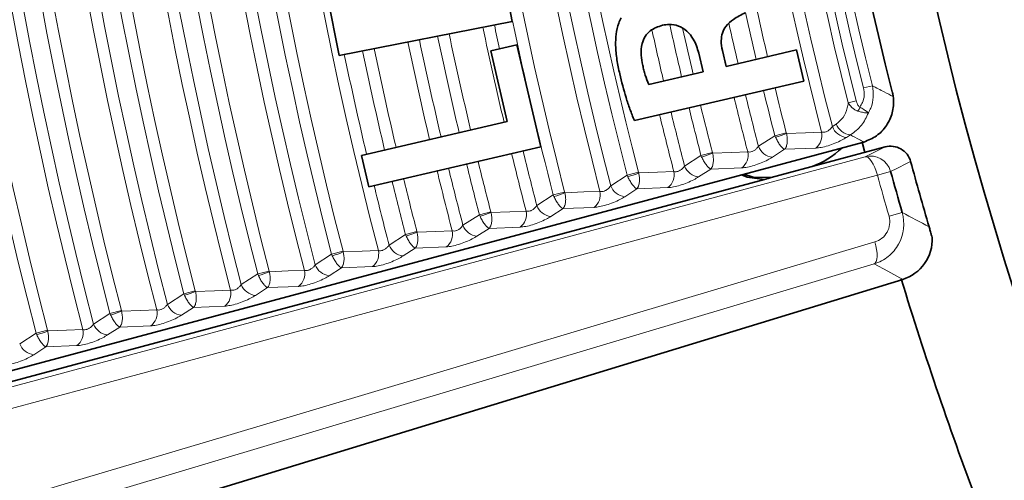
# Model space of a CAD drawing. Header units: millimetres. Extents: x 0 to 1118, y 0 to 864.
# Tile 25 of 200: x 356.94 to 364.8, y 272.88 to 276.56. Entities that reach past the tile are written whole.
import ezdxf

# ---------------------------------------------------------------- set-up
doc = ezdxf.new("R2010")
doc.units = ezdxf.units.MM

msp = doc.modelspace()

# ---------------------------------------------------------------- linework, layer by layer
at = {"color": 7, "linetype": 'Continuous', "lineweight": 35}
for p, q in [((360.7063, 277.3772), (360.8702, 276.5421)), ((359.4872, 276.2706), (359.3293, 277.075)), ((360.8702, 276.5421), (359.4872, 276.2706)), ((360.6983, 276.3072), (360.9081, 276.3561)), ((360.8296, 275.7432), (360.6983, 276.3072)), ((360.9081, 276.3561), (361.0977, 275.5415)), ((362.5487, 276.3091), (362.5781, 276.1828)), ((362.5781, 276.1828), (363.1421, 276.3141)), ((363.1421, 276.3141), (363.2, 276.0657)), ((362.3948, 276.1402), (362.3601, 276.2887)), ((361.9611, 276.0393), (362.3948, 276.1402)), ((363.2, 276.0657), (361.8458, 275.7505)), ((359.6669, 275.4726), (360.8296, 275.7432)), ((356.5889, 273.6789), (363.6694, 275.5761)), ((361.0977, 275.5415), (359.7252, 275.2221)), ((363.8489, 275.5403), (362.9394, 275.2966)), ((363.6694, 275.5761), (363.6802, 275.5792)), ((359.7252, 275.2221), (359.6669, 275.4726)), ((362.8867, 275.2801), (356.6104, 273.5984)), ((357.1315, 272.3863), (363.9894, 274.483))]:
    msp.add_line(p, q, dxfattribs=at)
at = {"color": 7, "linetype": 'Continuous', "lineweight": 18}
for p, q in [((363.747, 276.0282), (363.6764, 276.0105)), ((363.5543, 275.8915), (363.618, 275.9076)), ((363.4273, 275.7025), (363.4591, 275.723)), ((362.8372, 275.5448), (362.9683, 275.6297)), ((362.9683, 275.6297), (363.0594, 275.6531)), ((362.9735, 275.6172), (362.9683, 275.6297)), ((363.0594, 275.6531), (363.0611, 275.6474)), ((363.5712, 275.6363), (363.5395, 275.6157)), ((363.0464, 275.5208), (362.9494, 275.4581)), ((363.2943, 275.5304), (363.0464, 275.5208)), ((356.6213, 273.5579), (363.6893, 275.4613)), ((362.2471, 275.3871), (362.3782, 275.472)), ((362.3782, 275.472), (362.4693, 275.4954)), ((362.3834, 275.4595), (362.3782, 275.472)), ((362.4693, 275.4954), (362.471, 275.4897)), ((362.4563, 275.3631), (362.3593, 275.3004)), ((362.7042, 275.3728), (362.4563, 275.3631)), ((361.657, 275.2295), (361.788, 275.3143)), ((361.788, 275.3143), (361.8792, 275.3377)), ((361.7932, 275.3019), (361.788, 275.3143)), ((361.8792, 275.3377), (361.8808, 275.3321)), ((363.8931, 275.3446), (363.7874, 275.3155)), ((361.8662, 275.2055), (361.7692, 275.1427)), ((362.1141, 275.2151), (361.8662, 275.2055)), ((361.0669, 275.0718), (361.1979, 275.1566)), ((361.1979, 275.1566), (361.289, 275.1801)), ((361.2031, 275.1442), (361.1979, 275.1566)), ((361.289, 275.1801), (361.2907, 275.1744)), ((361.2761, 275.0478), (361.179, 274.9851)), ((361.524, 275.0574), (361.2761, 275.0478)), ((360.4768, 274.9141), (360.6078, 274.9989)), ((360.6078, 274.9989), (360.6989, 275.0224)), ((360.613, 274.9866), (360.6078, 274.9989)), ((360.6989, 275.0224), (360.7006, 275.0168)), ((363.88, 274.9862), (363.9853, 275.0165)), ((360.6859, 274.8901), (360.5889, 274.8274)), ((360.9339, 274.8998), (360.6859, 274.8901)), ((359.8866, 274.7564), (360.0177, 274.8412)), ((360.0177, 274.8412), (360.1088, 274.8647)), ((360.0228, 274.8289), (360.0177, 274.8412)), ((360.1088, 274.8647), (360.1104, 274.8591)), ((360.0958, 274.7324), (359.9988, 274.6697)), ((360.3438, 274.7421), (360.0958, 274.7324)), ((359.2965, 274.5987), (359.4276, 274.6835)), ((359.4276, 274.6835), (359.5187, 274.7071)), ((359.4327, 274.6712), (359.4276, 274.6835)), ((359.5187, 274.7071), (359.5203, 274.7014)), ((363.7612, 274.6064), (357.0645, 272.6054)), ((359.5057, 274.5748), (359.4087, 274.5121)), ((359.7536, 274.5844), (359.5057, 274.5748)), ((358.7064, 274.4411), (358.8374, 274.5259)), ((358.8374, 274.5259), (358.9285, 274.5494)), ((358.8426, 274.5136), (358.8374, 274.5259)), ((358.9285, 274.5494), (358.9302, 274.5438)), ((358.9156, 274.4171), (358.8186, 274.3544)), ((359.1635, 274.4268), (358.9156, 274.4171)), ((358.1163, 274.2834), (358.2473, 274.3682)), ((358.2473, 274.3682), (358.3384, 274.3917)), ((358.2525, 274.3559), (358.2473, 274.3682)), ((358.3384, 274.3917), (358.3401, 274.3861)), ((358.3255, 274.2594), (358.2285, 274.1967)), ((358.5734, 274.2691), (358.3255, 274.2594)), ((357.5262, 274.1257), (357.6572, 274.2105)), ((357.6572, 274.2105), (357.7483, 274.2341)), ((357.6623, 274.1983), (357.6572, 274.2105)), ((357.7483, 274.2341), (357.7499, 274.2285)), ((357.7353, 274.1018), (357.6383, 274.0391)), ((357.9833, 274.1114), (357.7353, 274.1018)), ((356.9361, 273.968), (357.0671, 274.0528)), ((357.0671, 274.0528), (357.1582, 274.0764)), ((357.0722, 274.0406), (357.0671, 274.0528)), ((357.1582, 274.0764), (357.1598, 274.0708)), ((357.1452, 273.9441), (357.0482, 273.8814)), ((357.3932, 273.9538), (357.1452, 273.9441))]:
    msp.add_line(p, q, dxfattribs=at)
at = {"color": 7, "linetype": 'Continuous', "lineweight": 18, "flags": 128}
for points in [[(363.0611, 275.6474), (363.2121, 275.6533), (363.3416, 275.6584)], [(363.6893, 275.4613), (363.7682, 275.5004), (363.8489, 275.5403)], [(362.471, 275.4897), (362.6219, 275.4957), (362.7514, 275.5008)], [(363.6893, 275.4613), (363.7008, 275.461), (363.7136, 275.4546), (363.7271, 275.4423), (363.7407, 275.4245), (363.7541, 275.4021), (363.7666, 275.3757), (363.7779, 275.3465), (363.7874, 275.3155)], [(364.0528, 275.4234), (364.0475, 275.4208), (364.0263, 275.4103), (363.9413, 275.3683), (363.8931, 275.3446)], [(363.7874, 275.3155), (363.4849, 275.234), (362.2751, 274.9082), (357.4358, 273.6049), (356.7194, 273.4119)], [(361.8808, 275.3321), (362.0318, 275.338), (362.1613, 275.3431)], [(361.2907, 275.1744), (361.4417, 275.1804), (361.5712, 275.1855)], [(360.7006, 275.0168), (360.8516, 275.0227), (360.9811, 275.0278)], [(360.1104, 274.8591), (360.2614, 274.865), (360.391, 274.8702)], [(357.0705, 272.7809), (357.3706, 272.8706), (358.5711, 273.2293), (363.7672, 274.7818)], [(363.7672, 274.7818), (363.7753, 274.7507), (363.7811, 274.7202), (363.7843, 274.6914), (363.7849, 274.6654), (363.7827, 274.6432), (363.7779, 274.6255), (363.7706, 274.6131), (363.7612, 274.6064)], [(359.5203, 274.7014), (359.6713, 274.7074), (359.8008, 274.7125)], [(363.9894, 274.483), (363.8693, 274.5478), (363.7612, 274.6064)], [(358.9302, 274.5438), (359.0812, 274.5497), (359.2107, 274.5548)], [(358.3401, 274.3861), (358.4911, 274.3921), (358.6206, 274.3972)], [(357.7499, 274.2285), (357.9009, 274.2344), (358.0305, 274.2395)], [(357.1598, 274.0708), (357.3108, 274.0768), (357.4404, 274.0819)]]:
    msp.add_lwpolyline(points, dxfattribs=at)
at = {"color": 7, "linetype": 'Continuous', "lineweight": 35, "flags": 128}
for points in [[(363.6875, 275.4971), (363.6851, 275.5062), (363.6658, 275.5787)], [(362.7011, 275.3166), (362.748, 275.2991), (362.8867, 275.2801)], [(362.9394, 275.2966), (362.7959, 275.2991), (362.7194, 275.3216)]]:
    msp.add_lwpolyline(points, dxfattribs=at)
at = {"color": 7, "linetype": 'Continuous', "lineweight": 18}
for centre, radius, start, end in [((392.6659, 283.2594), 36.7701, 165.49984, 194.50016), ((392.6659, 283.2594), 36.676, 165.49984, 194.50016), ((392.6659, 283.2594), 36.4014, 165.39699, 194.60301), ((392.6659, 283.2594), 36.3074, 165.42979, 194.57021), ((392.6659, 283.2594), 36.1593, 165.50761, 194.49239), ((392.6659, 283.2594), 36.0652, 165.50761, 194.49239), ((392.6659, 283.2594), 35.7906, 165.40305, 194.59695), ((392.6659, 283.2594), 35.6966, 165.43646, 194.56354), ((392.6659, 283.2594), 35.5485, 165.51565, 194.48435), ((392.6659, 283.2594), 35.4544, 165.51565, 194.48435), ((392.6659, 283.2594), 35.1798, 165.40932, 194.59068), ((392.6659, 283.2594), 35.0858, 165.44336, 194.55664), ((392.6659, 283.2594), 34.9377, 165.52396, 194.47604), ((392.6659, 283.2594), 34.8436, 165.52396, 194.47604), ((392.6659, 283.2594), 34.569, 165.41581, 194.58419), ((392.6659, 283.2594), 34.475, 165.4505, 194.5495), ((392.6659, 283.2594), 34.3269, 165.53258, 194.46742), ((392.6659, 283.2594), 34.2328, 165.53258, 194.46742), ((392.6659, 283.2594), 33.9582, 165.42253, 194.57747), ((392.6659, 283.2594), 32.4004, 165.56037, 194.43963), ((392.6659, 283.2594), 32.1258, 165.44423, 194.55577), ((392.6659, 283.2594), 32.0318, 165.48181, 194.51819), ((392.6659, 283.2594), 31.8837, 165.57034, 194.42966), ((392.6659, 283.2594), 30.1994, 165.50863, 194.49137), ((392.6659, 283.2594), 30.0295, 165.79704, 194.20296), ((392.6659, 283.2594), 29.9638, 165.79704, 194.20296), ((392.6659, 283.2594), 29.8821, 165.96097, 194.03903), ((392.6659, 283.2594), 29.8093, 165.96097, 194.03903), ((392.6659, 283.2594), 30.2934, 182.42637, 194.53145), ((392.6659, 283.2594), 31.7896, 182.47419, 194.42966), ((392.6659, 283.2594), 30.6621, 192.52078, 193.23631), ((392.6659, 283.2594), 30.568, 192.4773, 193.23673), ((392.6659, 283.2594), 32.4945, 191.92064, 194.43963), ((392.6659, 283.2594), 32.7366, 191.92319, 193.28358), ((392.6659, 283.2594), 32.6426, 191.92555, 192.26754), ((392.6659, 283.2594), 31.421, 192.46805, 193.23306), ((392.6659, 283.2594), 31.2729, 192.44993, 193.23368), ((392.6659, 283.2594), 31.1788, 192.5419, 193.23408), ((392.6659, 283.2594), 30.8102, 192.62079, 193.23567), ((392.6659, 283.2594), 33.3474, 191.90818, 193.28024), ((392.6659, 283.2594), 33.2534, 191.91045, 193.28075), ((392.6659, 283.2594), 33.1053, 191.91406, 193.28155), ((392.6659, 283.2594), 33.0112, 191.91637, 193.28206), ((392.6659, 283.2594), 33.7161, 191.89938, 193.27828), ((392.6659, 283.2594), 33.622, 191.90161, 193.27878), ((392.6659, 283.2594), 30.9042, 192.88883, 193.23526), ((392.6659, 283.2594), 33.8642, 191.8959, 193.27751), ((392.6659, 283.2594), 30.6621, 193.71298, 194.40851), ((392.6659, 283.2594), 30.568, 193.71486, 194.40851), ((392.6659, 283.2594), 30.9042, 193.70821, 194.53987), ((392.6659, 283.2594), 30.8102, 193.71006, 194.50066), ((392.6659, 283.2594), 31.2729, 193.70109, 194.41929), ((392.6659, 283.2594), 31.1788, 193.70289, 194.41929), ((363.4253, 275.9434), 0.2379, 330.38832, 339.06206), ((392.6659, 283.2594), 31.515, 193.6965, 194.54797), ((392.6659, 283.2594), 31.421, 193.69827, 194.5096), ((363.5546, 275.7512), 0.1363, 200.92851, 263.6374), ((363.5863, 275.7717), 0.1363, 200.91901, 263.63221), ((362.8095, 276.2353), 0.6395, 284.86087, 293.16893), ((363.2177, 275.6314), 0.1267, 307.18423, 12.31797), ((392.6659, 283.2594), 32.6426, 193.7355, 194.52645), ((362.9645, 275.5935), 0.1363, 200.93241, 263.63953), ((392.6659, 283.2594), 32.7366, 193.73367, 194.56327), ((362.2189, 276.0789), 0.6409, 284.87001, 293.16054), ((362.6276, 275.4737), 0.1267, 307.18538, 12.32314), ((363.7324, 275.3003), 0.1667, 15.38036, 104.99177), ((392.6659, 283.2594), 33.2534, 193.72385, 194.53442), ((392.6659, 283.2594), 33.1053, 193.72663, 194.44924), ((392.6659, 283.2594), 33.0112, 193.72842, 194.44924), ((362.3744, 275.4358), 0.1363, 200.93615, 263.64158), ((392.6659, 283.2594), 33.622, 193.71703, 194.45849), ((392.6659, 283.2594), 33.3474, 193.72209, 194.5705), ((361.6283, 275.9225), 0.6422, 284.8788, 293.15247), ((362.0375, 275.3161), 0.1267, 307.18648, 12.3281), ((392.6659, 283.2594), 29.9512, 195.38056, 196.03495), ((392.6659, 283.2594), 33.8642, 193.71262, 194.54209), ((392.6659, 283.2594), 33.7161, 193.71531, 194.45849), ((361.7842, 275.2782), 0.1362, 200.93975, 263.64354), ((361.0378, 275.7661), 0.6435, 284.88726, 293.14471), ((361.4474, 275.1584), 0.1268, 307.18754, 12.33289), ((361.1941, 275.1205), 0.1362, 200.94322, 263.64544), ((360.4472, 275.6096), 0.6447, 284.89541, 293.13723), ((360.8573, 275.0007), 0.1268, 307.18856, 12.33749), ((403.7921, 349.3664), 84.3356, 241.835526, 242.001532), ((360.604, 274.9628), 0.1362, 200.94655, 263.64726), ((359.8567, 275.4531), 0.6459, 284.90326, 293.13002), ((360.2671, 274.8431), 0.1268, 307.18955, 12.34192), ((360.0139, 274.8051), 0.1362, 200.94977, 263.64901), ((359.2662, 275.2965), 0.6471, 284.91084, 293.12307), ((359.677, 274.6854), 0.1268, 307.1905, 12.3462), ((359.4238, 274.6475), 0.1362, 200.95287, 263.65071), ((358.6757, 275.1399), 0.6482, 284.91815, 293.11635), ((359.0869, 274.5277), 0.1268, 307.19142, 12.35032), ((358.8336, 274.4898), 0.1362, 200.95587, 263.65234), ((358.0852, 274.9833), 0.6493, 284.92522, 293.10987), ((358.4968, 274.3701), 0.1268, 307.19231, 12.3543), ((358.2435, 274.3321), 0.1362, 200.95876, 263.65392), ((357.4947, 274.8267), 0.6504, 284.93204, 293.1036), ((357.9067, 274.2124), 0.1268, 307.19316, 12.35815), ((357.6534, 274.1744), 0.1362, 200.96156, 263.65544), ((356.9043, 274.67), 0.6514, 284.93864, 293.09754), ((357.3166, 274.0547), 0.1268, 307.19399, 12.36187), ((357.0633, 274.0168), 0.1362, 200.96426, 263.65691)]:
    msp.add_arc(centre, radius, start, end, dxfattribs=at)
at = {"color": 7, "linetype": 'Continuous', "lineweight": 35}
for centre, radius, start, end in [((392.6659, 283.2594), 29.6667, 165.79659, 194.20341), ((392.6659, 283.2594), 29.1667, 187.71645, 257.65346), ((363.0397, 276.0113), 0.6667, 289.78871, 313.95502), ((392.6659, 283.2594), 29.6667, 195.3156, 196.36346), ((392.6659, 283.2594), 29.8416, 195.38056, 196.03495), ((392.6659, 283.2594), 30, 197.00277, 200.72754)]:
    msp.add_arc(centre, radius, start, end, dxfattribs=at)
at = {"color": 7, "linetype": 'Continuous', "lineweight": 18}
for points, knots in [([(392.9372, 323.5075), (394.2645, 323.4985), (395.5844, 323.4242), (398.2085, 323.1475), (399.5129, 322.9451), (401.4578, 322.5442), (402.1054, 322.394), (403.3861, 322.0634), (404.02, 321.883), (405.9032, 321.2973), (407.1337, 320.8474), (409.5455, 319.8304), (410.7267, 319.2633), (412.4611, 318.3236), (413.033, 317.9955), (414.164, 317.3089), (414.7237, 316.95), (416.3652, 315.8392), (417.4157, 315.0501), (419.4315, 313.3773), (420.3968, 312.4936), (422.2415, 310.6311), (423.121, 309.6524), (424.1653, 308.3678), (424.3716, 308.1075), (424.7767, 307.5833), (424.9756, 307.3192), (425.5615, 306.521), (425.9377, 305.9811), (427.0239, 304.3379), (427.6915, 303.2116), (428.9149, 300.8978), (429.4708, 299.7104), (430.2189, 297.8824), (430.4539, 297.2653), (430.7847, 296.3276), (430.8913, 296.0132), (431.0959, 295.3838), (431.1942, 295.0684), (431.6653, 293.4883), (431.9779, 292.2137), (432.4768, 289.6437), (432.6633, 288.3483), (432.9099, 285.7369), (432.9701, 284.4209), (432.962, 282.4306), (432.9429, 281.7691), (432.8726, 280.4528), (432.8215, 279.7975), (432.6206, 277.8401), (432.4237, 276.5464), (431.9044, 273.9814), (431.5819, 272.7101), (431.0025, 270.8202), (430.7933, 270.193), (430.3423, 268.9447), (430.1023, 268.3288), (429.3397, 266.5052), (428.7747, 265.3216), (427.5342, 263.0173), (426.8586, 261.8965), (425.7615, 260.2631), (425.3818, 259.7266), (424.594, 258.6696), (424.1856, 258.1488), (422.9193, 256.6136), (422.0316, 255.6401), (420.1722, 253.7903), (419.2004, 252.9137), (417.1735, 251.2567), (416.1185, 250.4762), (414.7461, 249.5622), (414.469, 249.3825), (413.9093, 249.0293), (413.6263, 248.8556), (412.7727, 248.3459), (412.1975, 248.0214), (410.4539, 247.0933), (409.2677, 246.5347), (406.8482, 245.5358), (405.615, 245.0955), (403.7298, 244.5245), (403.0954, 244.3491), (402.1349, 244.1087), (401.8132, 244.0324), (401.1667, 243.8875), (400.8418, 243.8188), (399.2166, 243.4963), (397.9095, 243.3035), (395.2819, 243.0463), (393.961, 242.9819), (391.3068, 242.984), (389.9908, 243.0505), (387.3801, 243.3094), (386.0854, 243.5018), (383.5172, 244.0123), (382.2438, 244.3304), (380.6655, 244.8081), (380.3505, 244.9077), (379.722, 245.1149), (379.4079, 245.2227), (378.4717, 245.5572), (377.8554, 245.7946), (376.0303, 246.5497), (374.8449, 247.1098), (372.5353, 248.3414), (371.4111, 249.0128), (369.7714, 250.1044), (369.2327, 250.4824), (368.4363, 251.0708), (368.1729, 251.2706), (367.6499, 251.6773), (367.3903, 251.8844), (366.109, 252.9327), (365.133, 253.8151), (363.2764, 255.6655), (362.3958, 256.6335), (360.7294, 258.6545), (359.9437, 259.7075), (358.8384, 261.3527), (358.4813, 261.9136), (357.7987, 263.047), (357.4726, 263.62), (356.5391, 265.3575), (355.9763, 266.5407), (354.9684, 268.9558), (354.5234, 270.1878), (353.9451, 272.0729), (353.7673, 272.7075), (353.4419, 273.9892), (353.2942, 274.6376), (352.9018, 276.5814), (352.7058, 277.8808), (352.4409, 280.4868), (352.3721, 281.7933), (352.3621, 284.4133), (352.4209, 285.7268), (352.6076, 287.7026), (352.6864, 288.3628), (352.8754, 289.6705), (352.9856, 290.3197), (353.3629, 292.2537), (353.6765, 293.5249), (354.4257, 296.0315), (354.8614, 297.2669), (355.6082, 299.0928), (355.8727, 299.6968), (356.2932, 300.5959), (356.4376, 300.8948), (356.7333, 301.4882), (356.8844, 301.7824), (357.657, 303.2416), (358.3282, 304.3706), (359.7742, 306.5539), (360.549, 307.6082), (362.2023, 309.6419), (363.0807, 310.6214), (364.2456, 311.7975), (364.4822, 312.0306), (364.9599, 312.4896), (365.2012, 312.7157), (365.9318, 313.384), (366.4282, 313.8161), (367.9451, 315.0728), (368.9931, 315.8579), (371.1617, 317.3237), (372.2824, 318.0044), (374.0188, 318.9458), (374.6069, 319.2463), (375.5032, 319.6767), (375.8042, 319.8168), (376.4077, 320.0885), (376.7105, 320.2203), (378.2302, 320.8601), (379.4636, 321.3092), (381.9644, 322.085), (383.232, 322.4117), (385.8016, 322.9417), (387.1037, 323.145), (389.7435, 323.4242), (391.0673, 323.4985), (392.3946, 323.5075)], [0, 0, 0, 0, 0.015625, 0.015625, 0.03125, 0.03125, 0.039062, 0.039062, 0.046875, 0.046875, 0.0625, 0.0625, 0.078125, 0.078125, 0.085937, 0.085937, 0.09375, 0.09375, 0.109375, 0.109375, 0.125, 0.125, 0.140625, 0.140625, 0.144531, 0.144531, 0.148437, 0.148437, 0.15625, 0.15625, 0.171875, 0.171875, 0.1875, 0.1875, 0.195312, 0.195312, 0.199219, 0.199219, 0.203125, 0.203125, 0.21875, 0.21875, 0.234375, 0.234375, 0.25, 0.25, 0.257812, 0.257812, 0.265625, 0.265625, 0.28125, 0.28125, 0.296875, 0.296875, 0.304687, 0.304687, 0.3125, 0.3125, 0.328125, 0.328125, 0.34375, 0.34375, 0.351562, 0.351562, 0.359375, 0.359375, 0.375, 0.375, 0.390625, 0.390625, 0.40625, 0.40625, 0.410156, 0.410156, 0.414062, 0.414062, 0.421875, 0.421875, 0.4375, 0.4375, 0.453125, 0.453125, 0.460937, 0.460937, 0.464844, 0.464844, 0.46875, 0.46875, 0.484375, 0.484375, 0.5, 0.5, 0.515625, 0.515625, 0.53125, 0.53125, 0.546875, 0.546875, 0.550781, 0.550781, 0.554687, 0.554687, 0.5625, 0.5625, 0.578125, 0.578125, 0.59375, 0.59375, 0.601562, 0.601562, 0.605469, 0.605469, 0.609375, 0.609375, 0.625, 0.625, 0.640625, 0.640625, 0.65625, 0.65625, 0.664062, 0.664062, 0.671875, 0.671875, 0.6875, 0.6875, 0.703125, 0.703125, 0.710937, 0.710937, 0.71875, 0.71875, 0.734375, 0.734375, 0.75, 0.75, 0.765625, 0.765625, 0.773438, 0.773438, 0.78125, 0.78125, 0.796875, 0.796875, 0.8125, 0.8125, 0.820313, 0.820313, 0.824219, 0.824219, 0.828125, 0.828125, 0.84375, 0.84375, 0.859375, 0.859375, 0.875, 0.875, 0.878906, 0.878906, 0.882813, 0.882813, 0.890625, 0.890625, 0.90625, 0.90625, 0.921875, 0.921875, 0.929688, 0.929688, 0.933594, 0.933594, 0.9375, 0.9375, 0.953125, 0.953125, 0.96875, 0.96875, 0.984375, 0.984375, 1, 1, 1, 1]), ([(392.3326, 323.0006), (391.0262, 322.9896), (389.7232, 322.914), (387.1261, 322.6343), (385.8453, 322.4316), (383.3178, 321.9046), (382.0712, 321.5802), (379.612, 320.8108), (378.3994, 320.3658), (376.9054, 319.732), (376.6077, 319.6014), (376.0145, 319.3323), (375.7186, 319.1937), (374.8376, 318.7676), (374.2597, 318.4701), (372.5536, 317.5384), (371.4528, 316.8651), (369.3235, 315.4154), (368.2949, 314.6391), (366.8066, 313.397), (366.3196, 312.9699), (365.6031, 312.3095), (365.3665, 312.0861), (364.8981, 311.6326), (364.6661, 311.4022), (363.524, 310.2401), (362.6634, 309.2725), (361.0444, 307.2642), (360.2862, 306.2234), (358.8721, 304.0687), (358.2163, 302.9548), (357.4618, 301.5157), (357.3142, 301.2256), (357.0256, 300.6405), (356.8847, 300.3457), (356.4742, 299.459), (356.2161, 298.8635), (355.4878, 297.0634), (355.0633, 295.8458), (354.3338, 293.376), (354.0288, 292.1238), (353.6623, 290.2193), (353.5552, 289.5801), (353.372, 288.2927), (353.2956, 287.6429), (353.115, 285.698), (353.0586, 284.4049), (353.0701, 281.8257), (353.1382, 280.5396), (353.3986, 277.9743), (353.5909, 276.6951), (353.9756, 274.7816), (354.1203, 274.1433), (354.4391, 272.8815), (354.6133, 272.2567), (355.1798, 270.4005), (355.6157, 269.187), (356.6032, 266.8078), (357.1547, 265.6421), (358.0697, 263.9296), (358.3894, 263.3649), (358.8914, 262.527), (359.0627, 262.2489), (359.4118, 261.6975), (359.5894, 261.4245), (360.4926, 260.0731), (361.2633, 259.0348), (362.8983, 257.0417), (363.7626, 256.0868), (365.5856, 254.2611), (366.5442, 253.3902), (367.8031, 252.3556), (368.0582, 252.1512), (368.572, 251.7498), (368.8308, 251.5526), (369.6133, 250.9718), (370.1427, 250.5987), (371.7542, 249.5212), (372.8593, 248.8584), (375.1302, 247.6424), (376.296, 247.0892), (378.0913, 246.3436), (378.6975, 246.1091), (379.6187, 245.7787), (379.9276, 245.6722), (380.546, 245.4676), (380.8559, 245.3692), (382.4086, 244.8974), (383.6616, 244.5833), (386.1886, 244.079), (387.4626, 243.889), (390.0319, 243.6332), (391.3271, 243.5675), (393.9395, 243.5653), (395.2396, 243.6289), (397.8256, 243.8829), (399.1119, 244.0733), (400.7112, 244.3918), (401.031, 244.4596), (401.6672, 244.6028), (401.9837, 244.6781), (402.929, 244.9155), (403.5531, 245.0887), (405.408, 245.6527), (406.6212, 246.0874), (409.0009, 247.0737), (410.1674, 247.6252), (411.8817, 248.5415), (412.4473, 248.8618), (413.2865, 249.3649), (413.5647, 249.5365), (414.1149, 249.8852), (414.3874, 250.0626), (415.7364, 250.9649), (416.7732, 251.7353), (418.7644, 253.3706), (419.7188, 254.2354), (421.5445, 256.0604), (422.4157, 257.0205), (423.6583, 258.5344), (424.0591, 259.0481), (424.8319, 260.0904), (425.2044, 260.6194), (426.2805, 262.2298), (426.9428, 263.3345), (428.1588, 265.6053), (428.7124, 266.7714), (429.4596, 268.5676), (429.6947, 269.1742), (430.1366, 270.4035), (430.3415, 271.0211), (430.9093, 272.8822), (431.2252, 274.134), (431.7345, 276.6594), (431.9277, 277.933), (432.1252, 279.8598), (432.1756, 280.5048), (432.2452, 281.8004), (432.2643, 282.4515), (432.2736, 284.4101), (432.216, 285.7055), (431.9775, 288.2765), (431.7967, 289.5521), (431.312, 292.0833), (431.008, 293.339), (430.5493, 294.8959), (430.4537, 295.2067), (430.2543, 295.8269), (430.1505, 296.1368), (429.8283, 297.0607), (429.5992, 297.6689), (428.8698, 299.4707), (428.3274, 300.6417), (427.1326, 302.924), (426.4802, 304.0354), (425.4179, 305.6572), (425.0498, 306.1903), (424.4764, 306.9784), (424.2817, 307.2391), (423.8851, 307.7568), (423.6831, 308.0139), (422.6606, 309.2823), (421.7989, 310.249), (419.9907, 312.0891), (419.0441, 312.9624), (417.0663, 314.616), (416.0351, 315.3963), (414.4232, 316.495), (413.8734, 316.8501), (412.7624, 317.5294), (412.2006, 317.8541), (410.4964, 318.7841), (409.3355, 319.3455), (406.9649, 320.3529), (405.7551, 320.7987), (403.9033, 321.3797), (403.2798, 321.5587), (402.0203, 321.8869), (401.3832, 322.0362), (399.4697, 322.435), (398.1863, 322.6368), (395.6043, 322.9141), (394.3056, 322.9896), (392.9992, 323.0006)], [0, 0, 0, 0, 0.015625, 0.015625, 0.03125, 0.03125, 0.046875, 0.046875, 0.0625, 0.0625, 0.066406, 0.066406, 0.070312, 0.070312, 0.078125, 0.078125, 0.09375, 0.09375, 0.109375, 0.109375, 0.117187, 0.117187, 0.121094, 0.121094, 0.125, 0.125, 0.140625, 0.140625, 0.15625, 0.15625, 0.171875, 0.171875, 0.175781, 0.175781, 0.179687, 0.179687, 0.1875, 0.1875, 0.203125, 0.203125, 0.21875, 0.21875, 0.226562, 0.226562, 0.234375, 0.234375, 0.25, 0.25, 0.265625, 0.265625, 0.28125, 0.28125, 0.289062, 0.289062, 0.296875, 0.296875, 0.3125, 0.3125, 0.328125, 0.328125, 0.335937, 0.335937, 0.339844, 0.339844, 0.34375, 0.34375, 0.359375, 0.359375, 0.375, 0.375, 0.390625, 0.390625, 0.394531, 0.394531, 0.398438, 0.398438, 0.40625, 0.40625, 0.421875, 0.421875, 0.4375, 0.4375, 0.445313, 0.445313, 0.449219, 0.449219, 0.453125, 0.453125, 0.46875, 0.46875, 0.484375, 0.484375, 0.5, 0.5, 0.515625, 0.515625, 0.53125, 0.53125, 0.535156, 0.535156, 0.539063, 0.539063, 0.546875, 0.546875, 0.5625, 0.5625, 0.578125, 0.578125, 0.585938, 0.585938, 0.589844, 0.589844, 0.59375, 0.59375, 0.609375, 0.609375, 0.625, 0.625, 0.640625, 0.640625, 0.648438, 0.648438, 0.65625, 0.65625, 0.671875, 0.671875, 0.6875, 0.6875, 0.695313, 0.695313, 0.703125, 0.703125, 0.71875, 0.71875, 0.734375, 0.734375, 0.742188, 0.742188, 0.75, 0.75, 0.765625, 0.765625, 0.78125, 0.78125, 0.796875, 0.796875, 0.800781, 0.800781, 0.804688, 0.804688, 0.8125, 0.8125, 0.828125, 0.828125, 0.84375, 0.84375, 0.851563, 0.851563, 0.855469, 0.855469, 0.859375, 0.859375, 0.875, 0.875, 0.890625, 0.890625, 0.90625, 0.90625, 0.914063, 0.914063, 0.921875, 0.921875, 0.9375, 0.9375, 0.953125, 0.953125, 0.960938, 0.960938, 0.96875, 0.96875, 0.984375, 0.984375, 1, 1, 1, 1]), ([(363.6474, 275.8584), (363.6548, 275.8702), (363.6725, 275.8982), (363.6856, 275.9516), (363.6795, 275.9909), (363.6764, 276.0105)], [0, 0, 0, 0, 0.267492, 0.633996, 1, 1, 1, 1]), ([(363.747, 276.0282), (363.7512, 275.9982), (363.7596, 275.9381), (363.7419, 275.8639), (363.7218, 275.8247), (363.7153, 275.8121)], [0, 0, 0, 0, 0.403325, 0.808417, 1, 1, 1, 1]), ([(363.747, 276.0282), (363.7786, 276.0118), (363.834, 275.9831), (363.8896, 275.9544), (363.9135, 275.9421)], [0, 0, 0, 0, 0.570141, 1, 1, 1, 1]), ([(363.618, 275.9076), (363.6207, 275.8982), (363.6247, 275.884), (363.6345, 275.8683), (363.6418, 275.8613), (363.6463, 275.859), (363.6474, 275.8584)], [0, 0, 0, 0, 0.489609, 0.736997, 0.934802, 1, 1, 1, 1]), ([(363.4591, 275.723), (363.4781, 275.739), (363.5162, 275.771), (363.5452, 275.835), (363.5521, 275.8778), (363.5543, 275.8915)], [0, 0, 0, 0, 0.404367, 0.809161, 1, 1, 1, 1]), ([(363.632, 275.8259), (363.6294, 275.8268), (363.6191, 275.8303), (363.6014, 275.84), (363.5763, 275.8604), (363.5627, 275.8796), (363.5543, 275.8915)], [0, 0, 0, 0, 0.083103, 0.31857, 0.576419, 1, 1, 1, 1]), ([(363.7153, 275.8121), (363.715, 275.812), (363.7103, 275.8111), (363.697, 275.8109), (363.6688, 275.8153), (363.6444, 275.8224), (363.632, 275.8259)], [0, 0, 0, 0, 0.015037, 0.303823, 0.649982, 1, 1, 1, 1]), ([(363.7153, 275.8121), (363.7151, 275.8122), (363.7119, 275.8148), (363.702, 275.822), (363.6792, 275.8376), (363.658, 275.8515), (363.6474, 275.8584)], [0, 0, 0, 0, 0.016209, 0.304214, 0.650289, 1, 1, 1, 1]), ([(363.7153, 275.8121), (363.6991, 275.7771), (363.6647, 275.7031), (363.6035, 275.6593), (363.5712, 275.6363)], [0, 0, 0, 0, 0.4730675, 1, 1, 1, 1]), ([(363.3416, 275.6584), (363.347, 275.6575), (363.3569, 275.6558), (363.3705, 275.6589), (363.3838, 275.6638), (363.3988, 275.6719), (363.4157, 275.6865), (363.4236, 275.6973), (363.4273, 275.7025)], [0, 0, 0, 0, 0.200157, 0.359918, 0.395269, 0.592791, 0.805087, 1, 1, 1, 1]), ([(363.0464, 275.5208), (363.0463, 275.5209), (363.0461, 275.5209), (363.0458, 275.5211), (363.0454, 275.5212), (363.0447, 275.5215), (363.0435, 275.5221), (363.0414, 275.5232), (363.0377, 275.5256), (363.0332, 275.5291), (363.0236, 275.5378), (363.0092, 275.5546), (362.9898, 275.5842), (362.9787, 275.6066), (362.9735, 275.6172)], [0, 0, 0, 0, 0.007788, 0.008901, 0.016492, 0.0276, 0.046216, 0.077517, 0.130642, 0.223359, 0.282712, 0.539236, 0.783812, 1, 1, 1, 1]), ([(363.0464, 275.5208), (363.0466, 275.521), (363.0468, 275.5211), (363.0471, 275.5215), (363.0475, 275.5219), (363.0482, 275.5227), (363.0493, 275.5241), (363.0512, 275.5266), (363.0542, 275.5312), (363.0574, 275.5374), (363.0628, 275.5513), (363.0676, 275.5747), (363.0681, 275.6111), (363.0633, 275.6358), (363.0611, 275.6474)], [0, 0, 0, 0, 0.007788, 0.008901, 0.016492, 0.0276, 0.046215, 0.077516, 0.130641, 0.22336, 0.282712, 0.539236, 0.783811, 1, 1, 1, 1]), ([(363.5395, 275.6157), (363.5272, 275.6084), (363.5008, 275.5924), (363.4492, 275.569), (363.3925, 275.5488), (363.3372, 275.5344), (363.3086, 275.5318), (363.2943, 275.5304)], [0, 0, 0, 0, 0.178267, 0.384434, 0.588389, 0.794248, 1, 1, 1, 1]), ([(363.6802, 275.5792), (363.6677, 275.5857), (363.6314, 275.6047), (363.5951, 275.6238), (363.5712, 275.6363)], [0, 0, 0, 0, 0.343475, 1, 1, 1, 1]), ([(362.7514, 275.5008), (362.7569, 275.4998), (362.7668, 275.4981), (362.7804, 275.5013), (362.7937, 275.5061), (362.8086, 275.5143), (362.8256, 275.5289), (362.8335, 275.5397), (362.8372, 275.5448)], [0, 0, 0, 0, 0.200192, 0.35997, 0.395326, 0.592851, 0.805131, 1, 1, 1, 1]), ([(362.4563, 275.3631), (362.4562, 275.3632), (362.456, 275.3633), (362.4557, 275.3634), (362.4553, 275.3635), (362.4546, 275.3639), (362.4534, 275.3644), (362.4513, 275.3656), (362.4476, 275.3679), (362.443, 275.3714), (362.4335, 275.3802), (362.4191, 275.3969), (362.3997, 275.4265), (362.3886, 275.449), (362.3834, 275.4595)], [0, 0, 0, 0, 0.007787, 0.0089, 0.016504, 0.02762, 0.046249, 0.077574, 0.130739, 0.223535, 0.282742, 0.539336, 0.783853, 1, 1, 1, 1]), ([(362.4563, 275.3631), (362.4565, 275.3633), (362.4566, 275.3635), (362.457, 275.3638), (362.4573, 275.3642), (362.458, 275.3651), (362.4592, 275.3664), (362.4611, 275.3689), (362.4641, 275.3736), (362.4672, 275.3798), (362.4727, 275.3937), (362.4775, 275.4171), (362.4779, 275.4535), (362.4732, 275.4781), (362.471, 275.4897)], [0, 0, 0, 0, 0.007787, 0.0089, 0.016504, 0.02762, 0.046249, 0.077573, 0.130739, 0.223535, 0.282742, 0.539336, 0.783853, 1, 1, 1, 1]), ([(362.9494, 275.4581), (362.9371, 275.4507), (362.9107, 275.4347), (362.859, 275.4113), (362.8024, 275.3911), (362.747, 275.3767), (362.7185, 275.3741), (362.7042, 275.3728)], [0, 0, 0, 0, 0.178243, 0.384408, 0.588369, 0.794238, 1, 1, 1, 1]), ([(362.1613, 275.3431), (362.1668, 275.3422), (362.1767, 275.3405), (362.1903, 275.3436), (362.2036, 275.3484), (362.2185, 275.3566), (362.2355, 275.3712), (362.2434, 275.382), (362.2471, 275.3871)], [0, 0, 0, 0, 0.2002259, 0.3600198, 0.3953816, 0.5929094, 0.8051731, 1, 1, 1, 1]), ([(361.8662, 275.2055), (361.866, 275.2055), (361.8659, 275.2056), (361.8656, 275.2057), (361.8652, 275.2059), (361.8645, 275.2062), (361.8633, 275.2068), (361.8612, 275.2079), (361.8575, 275.2102), (361.8529, 275.2138), (361.8433, 275.2225), (361.8289, 275.2393), (361.8095, 275.2688), (361.7984, 275.2913), (361.7932, 275.3019)], [0, 0, 0, 0, 0.007787, 0.008899, 0.016516, 0.027639, 0.046282, 0.077629, 0.130833, 0.223704, 0.282771, 0.539432, 0.783893, 1, 1, 1, 1]), ([(361.8662, 275.2055), (361.8663, 275.2056), (361.8665, 275.2058), (361.8668, 275.2061), (361.8672, 275.2066), (361.8679, 275.2074), (361.8691, 275.2088), (361.8709, 275.2112), (361.874, 275.2159), (361.8771, 275.2221), (361.8825, 275.236), (361.8874, 275.2594), (361.8878, 275.2958), (361.8831, 275.3205), (361.8808, 275.3321)], [0, 0, 0, 0, 0.007787, 0.008899, 0.016516, 0.027639, 0.046281, 0.077628, 0.130832, 0.223705, 0.28277, 0.539432, 0.783893, 1, 1, 1, 1]), ([(362.3593, 275.3004), (362.347, 275.293), (362.3205, 275.2771), (362.2689, 275.2536), (362.2122, 275.2334), (362.1569, 275.2191), (362.1284, 275.2164), (362.1141, 275.2151)], [0, 0, 0, 0, 0.17822, 0.384383, 0.588349, 0.794229, 1, 1, 1, 1]), ([(361.5712, 275.1855), (361.5767, 275.1845), (361.5866, 275.1828), (361.6002, 275.1859), (361.6135, 275.1908), (361.6284, 275.1989), (361.6454, 275.2135), (361.6532, 275.2243), (361.657, 275.2295)], [0, 0, 0, 0, 0.2002585, 0.360068, 0.3954349, 0.5929654, 0.8052138, 1, 1, 1, 1]), ([(361.2761, 275.0478), (361.2759, 275.0478), (361.2758, 275.0479), (361.2754, 275.048), (361.2751, 275.0482), (361.2743, 275.0485), (361.2731, 275.0491), (361.2711, 275.0502), (361.2673, 275.0526), (361.2628, 275.0561), (361.2532, 275.0648), (361.2388, 275.0816), (361.2194, 275.1112), (361.2083, 275.1337), (361.2031, 275.1442)], [0, 0, 0, 0, 0.007786, 0.008898, 0.016527, 0.027658, 0.046313, 0.077681, 0.130923, 0.223867, 0.282799, 0.539524, 0.783931, 1, 1, 1, 1]), ([(361.2761, 275.0478), (361.2762, 275.0479), (361.2764, 275.0481), (361.2767, 275.0485), (361.2771, 275.0489), (361.2778, 275.0497), (361.2789, 275.0511), (361.2808, 275.0536), (361.2839, 275.0583), (361.287, 275.0645), (361.2924, 275.0784), (361.2973, 275.1018), (361.2977, 275.1382), (361.2929, 275.1628), (361.2907, 275.1744)], [0, 0, 0, 0, 0.0077859, 0.0088983, 0.0165266, 0.0276573, 0.0463123, 0.0776803, 0.1309228, 0.2238673, 0.2827981, 0.5395239, 0.7839309, 1, 1, 1, 1]), ([(361.7692, 275.1427), (361.7569, 275.1353), (361.7304, 275.1194), (361.6788, 275.096), (361.6221, 275.0758), (361.5668, 275.0614), (361.5383, 275.0588), (361.524, 275.0574)], [0, 0, 0, 0, 0.178197, 0.384359, 0.58833, 0.794219, 1, 1, 1, 1]), ([(360.9811, 275.0278), (360.9866, 275.0269), (360.9964, 275.0251), (361.0101, 275.0283), (361.0234, 275.0331), (361.0383, 275.0413), (361.0553, 275.0558), (361.0631, 275.0666), (361.0669, 275.0718)], [0, 0, 0, 0, 0.20029, 0.360114, 0.395486, 0.593019, 0.805253, 1, 1, 1, 1]), ([(360.6859, 274.8901), (360.6858, 274.8902), (360.6856, 274.8902), (360.6853, 274.8904), (360.6849, 274.8905), (360.6842, 274.8908), (360.683, 274.8914), (360.6809, 274.8925), (360.6772, 274.8949), (360.6726, 274.8984), (360.6631, 274.9072), (360.6487, 274.924), (360.6293, 274.9535), (360.6182, 274.976), (360.613, 274.9866)], [0, 0, 0, 0, 0.0077851, 0.0088974, 0.0165375, 0.0276756, 0.0463429, 0.0777317, 0.1310104, 0.2240234, 0.2828252, 0.5396128, 0.7839682, 1, 1, 1, 1]), ([(360.6859, 274.8901), (360.6861, 274.8903), (360.6863, 274.8905), (360.6866, 274.8908), (360.687, 274.8912), (360.6877, 274.892), (360.6888, 274.8934), (360.6907, 274.8959), (360.6937, 274.9006), (360.6969, 274.9068), (360.7023, 274.9207), (360.7072, 274.9441), (360.7075, 274.9805), (360.7028, 275.0052), (360.7006, 275.0168)], [0, 0, 0, 0, 0.007785, 0.008897, 0.016537, 0.027675, 0.046342, 0.077731, 0.13101, 0.224024, 0.282825, 0.539613, 0.783968, 1, 1, 1, 1]), ([(361.179, 274.9851), (361.1668, 274.9777), (361.1403, 274.9617), (361.0887, 274.9383), (361.032, 274.9181), (360.9767, 274.9037), (360.9481, 274.9011), (360.9339, 274.8998)], [0, 0, 0, 0, 0.178175, 0.384335, 0.588312, 0.79421, 1, 1, 1, 1]), ([(363.9853, 275.0165), (364.0096, 274.9319), (363.9986, 274.8399), (363.9359, 274.7264), (363.9079, 274.6932), (363.8407, 274.639), (363.8026, 274.6189), (363.7612, 274.6064)], [0, 0, 0, 0, 0.5, 0.5, 0.75, 0.75, 1, 1, 1, 1]), ([(363.7672, 274.7818), (363.8076, 274.7939), (363.8428, 274.821), (363.886, 274.896), (363.8924, 274.9429), (363.88, 274.9862)], [0, 0, 0, 0, 0.5, 0.5, 1, 1, 1, 1]), ([(360.391, 274.8702), (360.3965, 274.8692), (360.4063, 274.8675), (360.42, 274.8706), (360.4333, 274.8755), (360.4482, 274.8836), (360.4652, 274.8982), (360.473, 274.9089), (360.4768, 274.9141)], [0, 0, 0, 0, 0.20032, 0.360159, 0.395536, 0.593071, 0.805291, 1, 1, 1, 1]), ([(360.0958, 274.7324), (360.0957, 274.7325), (360.0955, 274.7326), (360.0952, 274.7327), (360.0948, 274.7329), (360.0941, 274.7332), (360.0929, 274.7338), (360.0908, 274.7349), (360.0871, 274.7372), (360.0825, 274.7408), (360.0729, 274.7495), (360.0586, 274.7663), (360.0391, 274.7959), (360.028, 274.8184), (360.0228, 274.8289)], [0, 0, 0, 0, 0.007784, 0.008897, 0.016548, 0.027693, 0.046372, 0.077781, 0.131094, 0.224174, 0.282851, 0.539698, 0.784004, 1, 1, 1, 1]), ([(360.0958, 274.7324), (360.096, 274.7326), (360.0961, 274.7328), (360.0965, 274.7331), (360.0969, 274.7336), (360.0976, 274.7344), (360.0987, 274.7358), (360.1006, 274.7382), (360.1036, 274.7429), (360.1068, 274.7491), (360.1122, 274.763), (360.117, 274.7865), (360.1174, 274.8229), (360.1127, 274.8475), (360.1104, 274.8591)], [0, 0, 0, 0, 0.007784, 0.008897, 0.016547, 0.027692, 0.046371, 0.07778, 0.131093, 0.224175, 0.28285, 0.539698, 0.784003, 1, 1, 1, 1]), ([(360.5889, 274.8274), (360.5767, 274.82), (360.5502, 274.8041), (360.4986, 274.7806), (360.4419, 274.7604), (360.3866, 274.7461), (360.358, 274.7434), (360.3438, 274.7421)], [0, 0, 0, 0, 0.178155, 0.384313, 0.588295, 0.794202, 1, 1, 1, 1]), ([(359.8008, 274.7125), (359.8063, 274.7115), (359.8162, 274.7098), (359.8299, 274.7129), (359.8431, 274.7178), (359.8581, 274.7259), (359.8751, 274.7405), (359.8829, 274.7513), (359.8866, 274.7564)], [0, 0, 0, 0, 0.200349, 0.360202, 0.395583, 0.593121, 0.805327, 1, 1, 1, 1]), ([(359.5057, 274.5748), (359.5056, 274.5748), (359.5054, 274.5749), (359.5051, 274.575), (359.5047, 274.5752), (359.504, 274.5755), (359.5028, 274.5761), (359.5007, 274.5772), (359.4969, 274.5796), (359.4924, 274.5831), (359.4828, 274.5918), (359.4684, 274.6086), (359.449, 274.6382), (359.4379, 274.6607), (359.4327, 274.6712)], [0, 0, 0, 0, 0.007784, 0.008896, 0.016558, 0.027709, 0.0464, 0.077828, 0.131175, 0.22432, 0.282875, 0.539781, 0.784038, 1, 1, 1, 1]), ([(359.5057, 274.5748), (359.5059, 274.5749), (359.506, 274.5751), (359.5063, 274.5755), (359.5067, 274.5759), (359.5074, 274.5767), (359.5086, 274.5781), (359.5105, 274.5806), (359.5135, 274.5853), (359.5167, 274.5915), (359.5221, 274.6054), (359.5269, 274.6288), (359.5273, 274.6652), (359.5225, 274.6899), (359.5203, 274.7014)], [0, 0, 0, 0, 0.007784, 0.008896, 0.016557, 0.027709, 0.046399, 0.077827, 0.131174, 0.224321, 0.282875, 0.539781, 0.784038, 1, 1, 1, 1]), ([(359.9988, 274.6697), (359.9865, 274.6623), (359.9601, 274.6464), (359.9085, 274.623), (359.8518, 274.6028), (359.7965, 274.5884), (359.7679, 274.5857), (359.7536, 274.5844)], [0, 0, 0, 0, 0.178135, 0.384291, 0.588278, 0.794193, 1, 1, 1, 1]), ([(359.2107, 274.5548), (359.2162, 274.5539), (359.2261, 274.5522), (359.2397, 274.5553), (359.253, 274.5601), (359.268, 274.5683), (359.285, 274.5828), (359.2928, 274.5936), (359.2965, 274.5987)], [0, 0, 0, 0, 0.200377, 0.360244, 0.395629, 0.593169, 0.805362, 1, 1, 1, 1]), ([(358.9156, 274.4171), (358.9154, 274.4172), (358.9153, 274.4172), (358.915, 274.4174), (358.9146, 274.4175), (358.9138, 274.4178), (358.9126, 274.4184), (358.9106, 274.4195), (358.9068, 274.4219), (358.9022, 274.4254), (358.8927, 274.4342), (358.8783, 274.451), (358.8589, 274.4806), (358.8478, 274.503), (358.8426, 274.5136)], [0, 0, 0, 0, 0.0077832, 0.0088951, 0.0165671, 0.0277253, 0.0464264, 0.0778729, 0.1312528, 0.2244605, 0.2828993, 0.5398605, 0.7840711, 1, 1, 1, 1]), ([(358.9156, 274.4171), (358.9157, 274.4173), (358.9159, 274.4174), (358.9162, 274.4178), (358.9166, 274.4182), (358.9173, 274.419), (358.9185, 274.4204), (358.9203, 274.4229), (358.9234, 274.4276), (358.9265, 274.4338), (358.932, 274.4477), (358.9368, 274.4711), (358.9372, 274.5076), (358.9324, 274.5322), (358.9302, 274.5438)], [0, 0, 0, 0, 0.007783, 0.008895, 0.016567, 0.027725, 0.046426, 0.077872, 0.131252, 0.224461, 0.282899, 0.53986, 0.784071, 1, 1, 1, 1]), ([(359.4087, 274.5121), (359.3964, 274.5047), (359.37, 274.4887), (359.3184, 274.4653), (359.2617, 274.4451), (359.2064, 274.4307), (359.1778, 274.4281), (359.1635, 274.4268)], [0, 0, 0, 0, 0.178115, 0.38427, 0.588262, 0.794185, 1, 1, 1, 1]), ([(358.6206, 274.3972), (358.6261, 274.3962), (358.636, 274.3945), (358.6496, 274.3976), (358.6629, 274.4025), (358.6778, 274.4106), (358.6948, 274.4252), (358.7027, 274.4359), (358.7064, 274.4411)], [0, 0, 0, 0, 0.200404, 0.360284, 0.395674, 0.593216, 0.805396, 1, 1, 1, 1]), ([(358.3255, 274.2594), (358.3253, 274.2595), (358.3251, 274.2596), (358.3248, 274.2597), (358.3245, 274.2598), (358.3237, 274.2602), (358.3225, 274.2607), (358.3204, 274.2619), (358.3167, 274.2642), (358.3121, 274.2678), (358.3025, 274.2765), (358.2882, 274.2933), (358.2688, 274.3229), (358.2577, 274.3454), (358.2525, 274.3559)], [0, 0, 0, 0, 0.007783, 0.008894, 0.016576, 0.027741, 0.046452, 0.077917, 0.131328, 0.224596, 0.282922, 0.539937, 0.784103, 1, 1, 1, 1]), ([(358.3255, 274.2594), (358.3256, 274.2596), (358.3258, 274.2598), (358.3261, 274.2601), (358.3265, 274.2605), (358.3272, 274.2614), (358.3284, 274.2628), (358.3302, 274.2652), (358.3333, 274.2699), (358.3364, 274.2762), (358.3418, 274.2901), (358.3467, 274.3135), (358.3471, 274.3499), (358.3423, 274.3746), (358.3401, 274.3861)], [0, 0, 0, 0, 0.0077826, 0.0088944, 0.0165761, 0.0277403, 0.0464518, 0.0779159, 0.1313273, 0.2245966, 0.2829218, 0.5399373, 0.7841026, 1, 1, 1, 1]), ([(358.8186, 274.3544), (358.8063, 274.347), (358.7799, 274.3311), (358.7283, 274.3076), (358.6716, 274.2874), (358.6163, 274.2731), (358.5877, 274.2704), (358.5734, 274.2691)], [0, 0, 0, 0, 0.178096, 0.38425, 0.588246, 0.794178, 1, 1, 1, 1]), ([(358.0305, 274.2395), (358.036, 274.2386), (358.0459, 274.2368), (358.0595, 274.24), (358.0728, 274.2448), (358.0877, 274.2529), (358.1047, 274.2675), (358.1126, 274.2782), (358.1163, 274.2834)], [0, 0, 0, 0, 0.200431, 0.360323, 0.395717, 0.593261, 0.805429, 1, 1, 1, 1]), ([(357.7353, 274.1018), (357.7352, 274.1018), (357.735, 274.1019), (357.7347, 274.102), (357.7343, 274.1022), (357.7336, 274.1025), (357.7324, 274.1031), (357.7303, 274.1042), (357.7266, 274.1066), (357.722, 274.1101), (357.7124, 274.1189), (357.698, 274.1357), (357.6786, 274.1653), (357.6675, 274.1877), (357.6623, 274.1983)], [0, 0, 0, 0, 0.007782, 0.008894, 0.016585, 0.027756, 0.046477, 0.077959, 0.131401, 0.224727, 0.282944, 0.540012, 0.784134, 1, 1, 1, 1]), ([(357.7353, 274.1018), (357.7355, 274.1019), (357.7357, 274.1021), (357.736, 274.1025), (357.7364, 274.1029), (357.7371, 274.1037), (357.7382, 274.1051), (357.7401, 274.1076), (357.7432, 274.1123), (357.7463, 274.1185), (357.7517, 274.1324), (357.7566, 274.1558), (357.7569, 274.1922), (357.7522, 274.2169), (357.7499, 274.2285)], [0, 0, 0, 0, 0.007782, 0.008894, 0.016585, 0.027755, 0.046477, 0.077958, 0.1314, 0.224728, 0.282944, 0.540012, 0.784133, 1, 1, 1, 1]), ([(358.2285, 274.1967), (358.2162, 274.1893), (358.1898, 274.1734), (358.1382, 274.15), (358.0815, 274.1298), (358.0261, 274.1154), (357.9976, 274.1127), (357.9833, 274.1114)], [0, 0, 0, 0, 0.1780784, 0.3842308, 0.5882312, 0.7941702, 1, 1, 1, 1]), ([(357.4404, 274.0819), (357.4459, 274.0809), (357.4558, 274.0792), (357.4694, 274.0823), (357.4827, 274.0871), (357.4976, 274.0953), (357.5146, 274.1098), (357.5224, 274.1206), (357.5262, 274.1257)], [0, 0, 0, 0, 0.200456, 0.36036, 0.395758, 0.593304, 0.805461, 1, 1, 1, 1]), ([(357.1452, 273.9441), (357.1451, 273.9442), (357.1449, 273.9442), (357.1446, 273.9443), (357.1442, 273.9445), (357.1435, 273.9448), (357.1423, 273.9454), (357.1402, 273.9465), (357.1364, 273.9489), (357.1319, 273.9525), (357.1223, 273.9612), (357.1079, 273.978), (357.0885, 274.0076), (357.0774, 274.0301), (357.0722, 274.0406)], [0, 0, 0, 0, 0.007781, 0.008893, 0.016594, 0.02777, 0.046502, 0.078, 0.131471, 0.224854, 0.282966, 0.540083, 0.784164, 1, 1, 1, 1]), ([(357.1452, 273.9441), (357.1454, 273.9443), (357.1456, 273.9444), (357.1459, 273.9448), (357.1463, 273.9452), (357.147, 273.946), (357.1481, 273.9474), (357.15, 273.9499), (357.1531, 273.9546), (357.1562, 273.9608), (357.1616, 273.9747), (357.1664, 273.9982), (357.1668, 274.0346), (357.1621, 274.0592), (357.1598, 274.0708)], [0, 0, 0, 0, 0.007781, 0.008893, 0.016594, 0.02777, 0.046501, 0.077999, 0.13147, 0.224854, 0.282965, 0.540083, 0.784163, 1, 1, 1, 1]), ([(357.6383, 274.0391), (357.6261, 274.0317), (357.5996, 274.0157), (357.5481, 273.9923), (357.4914, 273.9721), (357.436, 273.9577), (357.4075, 273.9551), (357.3932, 273.9538)], [0, 0, 0, 0, 0.178061, 0.384212, 0.588217, 0.794163, 1, 1, 1, 1]), ([(357.0482, 273.8814), (357.036, 273.874), (357.0095, 273.8581), (356.9579, 273.8346), (356.9013, 273.8144), (356.8459, 273.8001), (356.8174, 273.7974), (356.8031, 273.7961)], [0, 0, 0, 0, 0.178044, 0.384194, 0.588202, 0.794156, 1, 1, 1, 1])]:
    msp.add_open_spline(points, degree=3, knots=knots, dxfattribs=at)
at = {"color": 7, "linetype": 'Continuous', "lineweight": 35}
for points, knots in [([(362.7314, 276.6112), (362.6993, 276.5951), (362.643, 276.5667), (362.5789, 276.5113), (362.5467, 276.45), (362.5361, 276.3823), (362.5441, 276.3355), (362.5487, 276.3091)], [0, 0, 0, 0, 0.283016, 0.496195, 0.649257, 0.801827, 1, 1, 1, 1]), ([(361.729, 276.1226), (361.721, 276.1602), (361.7049, 276.2354), (361.6913, 276.3711), (361.7022, 276.4889), (361.7337, 276.5569), (361.7405, 276.5716)], [0, 0, 0, 0, 0.250209, 0.500694, 0.8919, 1, 1, 1, 1]), ([(362.07, 276.5111), (362.0355, 276.4996), (361.982, 276.4817), (361.9293, 276.4231), (361.9027, 276.356), (361.8964, 276.2757), (361.9074, 276.2182), (361.9127, 276.191)], [0, 0, 0, 0, 0.274444, 0.426102, 0.577598, 0.800415, 1, 1, 1, 1]), ([(362.3601, 276.2887), (362.3484, 276.3272), (362.3285, 276.3923), (362.2686, 276.4673), (362.2006, 276.5093), (362.1306, 276.5211), (362.0884, 276.5141), (362.07, 276.5111)], [0, 0, 0, 0, 0.2838272, 0.4798581, 0.6768331, 0.859087, 1, 1, 1, 1]), ([(361.9127, 276.191), (361.9159, 276.1781), (361.9225, 276.1523), (361.9362, 276.1008), (361.9511, 276.0639), (361.9611, 276.0393)], [0, 0, 0, 0, 0.250432, 0.500938, 1, 1, 1, 1]), ([(361.8458, 275.7505), (361.8338, 275.7807), (361.8098, 275.8412), (361.7689, 275.9648), (361.7449, 276.0595), (361.729, 276.1226)], [0, 0, 0, 0, 0.25016, 0.500239, 1, 1, 1, 1]), ([(363.9135, 275.9421), (363.9119, 275.9521), (363.91, 275.9647), (363.9068, 275.9776), (363.9061, 275.9802)], [0, 0, 0, 0, 0.7967965, 1, 1, 1, 1]), ([(363.9135, 275.9421), (363.9143, 275.9353), (363.919, 275.8935), (363.9115, 275.8114), (363.8644, 275.7079), (363.7849, 275.6226), (363.7151, 275.5936), (363.6802, 275.5792)], [0, 0, 0, 0, 0.04644, 0.284939, 0.523912, 0.761869, 1, 1, 1, 1]), ([(363.8489, 275.5403), (363.8913, 275.5517), (363.9374, 275.5455), (364.0126, 275.5024), (364.0413, 275.4657), (364.0528, 275.4234)], [0, 0, 0, 0, 0.5, 0.5, 1, 1, 1, 1]), ([(362.8867, 275.2801), (362.8932, 275.2822), (362.9001, 275.2845), (362.9166, 275.2897), (362.9254, 275.2925), (362.9394, 275.2966)], [0, 0, 0, 0, 0.5, 0.5, 1, 1, 1, 1]), ([(364.2249, 274.8168), (364.2282, 274.7429), (364.2069, 274.67), (364.1218, 274.5494), (364.0601, 274.5046), (363.9894, 274.483)], [0, 0, 0, 0, 0.5, 0.5, 1, 1, 1, 1]), ([(364.2084, 274.8709), (364.2127, 274.8566), (364.2154, 274.8477), (364.2206, 274.8308), (364.2228, 274.8235), (364.2249, 274.8168)], [0, 0, 0, 0, 0.5, 0.5, 1, 1, 1, 1])]:
    msp.add_open_spline(points, degree=3, knots=knots, dxfattribs=at)
msp.add_open_spline([(364.2009, 274.9014), (364.2039, 274.8914), (364.2064, 274.8812), (364.2084, 274.8709)], degree=3, dxfattribs=at)

doc.saveas('drawing.dxf')
